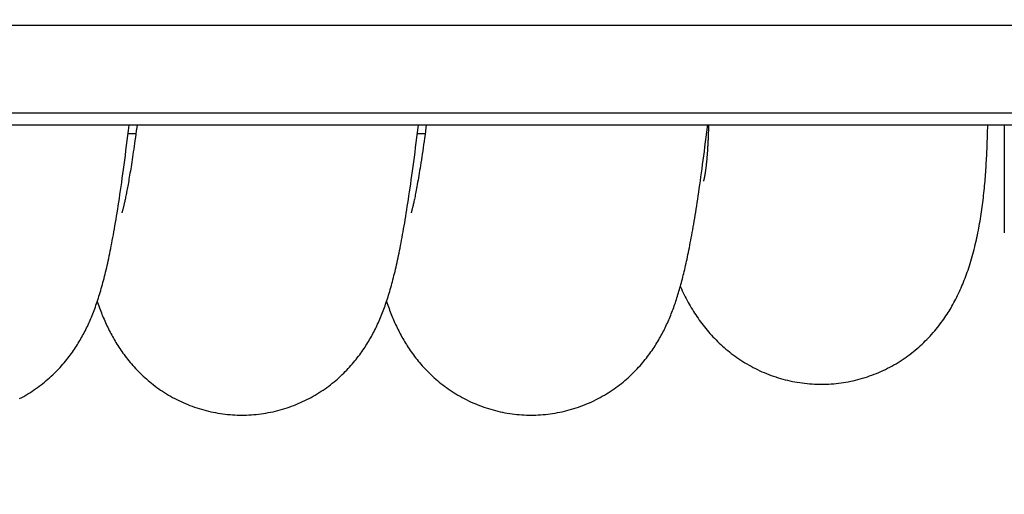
# Model space of a CAD drawing. Extents: x 0 to 594, y 0 to 420.
# Tile 7 of 21: x 306 to 364, y 43 to 71. Entities that reach past the tile are written whole.
import ezdxf

# ---------------------------------------------------------------- set-up
doc = ezdxf.new("R2010")
doc.units = 0
doc.header["$LTSCALE"] = 32.67
doc.layers.get('0').update_dxf_attribs({"linetype": 'CONTINUOUS'})
for name, color, linetype in [('110528_DXF_CONTINUOUS_LINE', 7, 'CONTINUOUS'), ('110653_DXF_CONTINUOUS_LINE', 7, 'CONTINUOUS'), ('110803_DXF_CONTINUOUS_LINE', 7, 'CONTINUOUS'), ('ASEM_125_150-15_DXF_DIMENS', 7, 'CONTINUOUS'), ('HOSE_125_150DXF_CONTINUOUS', 7, 'CONTINUOUS')]:
    doc.layers.add(name, color=color, linetype=linetype)
doc.styles.get("Standard").update_dxf_attribs({"font": 'txt', "width": 0.7})
doc.dimstyles.new('DIMSTYLE_2', dxfattribs={"dimtxt": 3.5, "dimasz": 3, "dimexe": 1.5, "dimexo": 1, "dimgap": 0.875, "dimtad": 1, "dimdec": 3, "dimlfac": 10, "dimtxsty": 'STANDARD', "dimblk": '_ARROW_FILLED', "dimblk1": '_ARROW_FILLED', "dimblk2": '_ARROW_FILLED', "dimcen": 0.09, "dimazin": 3, "dimtp": 1.2, "dimtm": 1.2, "dimtfac": 1, "dimtdec": 3, "dimtofl": 0, "dimtmove": 0, "dimatfit": 3, "dimtolj": 1})
doc.dimstyles.new('DIMSTYLE_4', dxfattribs={"dimtxt": 3.5, "dimasz": 3, "dimexe": 1.5, "dimexo": 1, "dimgap": 0.875, "dimtad": 1, "dimdec": 0, "dimlfac": 10, "dimtxsty": 'STANDARD', "dimblk": '_ARROW_FILLED', "dimblk1": '_ARROW_FILLED', "dimblk2": '_ARROW_FILLED', "dimcen": 0.09, "dimazin": 3, "dimtp": 1.2, "dimtm": 1.2, "dimtfac": 1, "dimtdec": 0, "dimtofl": 0, "dimtmove": 0, "dimatfit": 3, "dimtolj": 1})

# ---------------------------------------------------------------- blocks, each defined once
blk = doc.blocks.new('_ARROW_FILLED')
at = {"color": 0, "linetype": 'BYBLOCK'}
blk.add_solid([(0, 0), (-1, 0.167), (-1, -0.167)], dxfattribs=at)
blk = doc.blocks.new('*D3')
at = {"layer": 'ASEM_125_150-15_DXF_DIMENS', "color": 2, "linetype": 'CONTINUOUS'}
for p, q in [((234.612, 57.738), (234.612, 34.588)), ((372.012, 57.738), (372.012, 34.588)), ((234.612, 36.088), (303.312, 36.088)), ((372.012, 36.088), (303.312, 36.088))]:
    blk.add_line(p, q, dxfattribs=at)
at = {"layer": 'ASEM_125_150-15_DXF_DIMENS', "color": 2, "linetype": 'CONTINUOUS', "xscale": 3, "yscale": 3, "zscale": 3, "rotation": 180}
blk.add_blockref('_ARROW_FILLED', (234.612, 36.088), dxfattribs=at)
at = {"layer": 'ASEM_125_150-15_DXF_DIMENS', "color": 2, "linetype": 'CONTINUOUS', "xscale": 3, "yscale": 3, "zscale": 3}
blk.add_blockref('_ARROW_FILLED', (372.012, 36.088), dxfattribs=at)
at = {"layer": 'ASEM_125_150-15_DXF_DIMENS', "color": 2, "linetype": 'CONTINUOUS', "insert": (303.312, 40.463), "char_height": 3.5, "width": 15, "attachment_point": 2}
blk.add_mtext('1374', dxfattribs=at)
blk = doc.blocks.new('*D4')
at = {"layer": 'ASEM_125_150-15_DXF_DIMENS', "color": 2, "linetype": 'CONTINUOUS'}
for p, q in [((232.712, 59.011), (232.712, 24.588)), ((373.912, 59.011), (373.912, 24.588)), ((232.712, 26.088), (303.312, 26.088)), ((373.912, 26.088), (303.312, 26.088))]:
    blk.add_line(p, q, dxfattribs=at)
at = {"layer": 'ASEM_125_150-15_DXF_DIMENS', "color": 2, "linetype": 'CONTINUOUS', "xscale": 3, "yscale": 3, "zscale": 3, "rotation": 180}
blk.add_blockref('_ARROW_FILLED', (232.712, 26.088), dxfattribs=at)
at = {"layer": 'ASEM_125_150-15_DXF_DIMENS', "color": 2, "linetype": 'CONTINUOUS', "xscale": 3, "yscale": 3, "zscale": 3}
blk.add_blockref('_ARROW_FILLED', (373.912, 26.088), dxfattribs=at)
at = {"layer": 'ASEM_125_150-15_DXF_DIMENS', "color": 2, "linetype": 'CONTINUOUS', "insert": (303.312, 30.463), "char_height": 3.5, "width": 14.25, "attachment_point": 2}
blk.add_mtext('1412', dxfattribs=at)
blk = doc.blocks.new('*D7')
at = {"layer": 'ASEM_125_150-15_DXF_DIMENS', "color": 2, "linetype": 'CONTINUOUS'}
for p, q in [((230.362, 78.363), (230.362, 14.588)), ((382.497, 77.773), (382.497, 14.588)), ((230.362, 16.088), (306.43, 16.088)), ((382.497, 16.088), (306.43, 16.088))]:
    blk.add_line(p, q, dxfattribs=at)
at = {"layer": 'ASEM_125_150-15_DXF_DIMENS', "color": 2, "linetype": 'CONTINUOUS', "xscale": 3, "yscale": 3, "zscale": 3, "rotation": 180}
blk.add_blockref('_ARROW_FILLED', (230.362, 16.088), dxfattribs=at)
at = {"layer": 'ASEM_125_150-15_DXF_DIMENS', "color": 2, "linetype": 'CONTINUOUS', "xscale": 3, "yscale": 3, "zscale": 3}
blk.add_blockref('_ARROW_FILLED', (382.497, 16.088), dxfattribs=at)
at = {"layer": 'ASEM_125_150-15_DXF_DIMENS', "color": 2, "linetype": 'CONTINUOUS', "insert": (306.43, 20.463), "char_height": 3.5, "width": 13.875, "attachment_point": 2}
blk.add_mtext('1521', dxfattribs=at)

msp = doc.modelspace()

# ---------------------------------------------------------------- linework, layer by layer
at = {"layer": '110528_DXF_CONTINUOUS_LINE', "color": 7, "linetype": 'CONTINUOUS'}
msp.add_line((364.20991, 65.24741), (364.20991, 58.87171), dxfattribs=at)
at = {"layer": '110653_DXF_CONTINUOUS_LINE', "color": 3, "linetype": 'CONTINUOUS'}
for p, q in [((312.87586, 64.73774), (312.41496, 64.73774)), ((329.9732, 64.73774), (329.51233, 64.73774))]:
    msp.add_line(p, q, dxfattribs=at)
at = {"layer": '110653_DXF_CONTINUOUS_LINE', "color": 9, "linetype": 'CONTINUOUS'}
for p, q in [((312.87586, 64.73774), (312.41496, 64.73774)), ((329.9732, 64.73774), (329.51233, 64.73774))]:
    msp.add_line(p, q, dxfattribs=at)
at = {"layer": '110803_DXF_CONTINUOUS_LINE', "color": 9, "linetype": 'CONTINUOUS'}
for p, q in [((369.41216, 71.13774), (237.21216, 71.13774)), ((369.41216, 65.94741), (237.21216, 65.94741))]:
    msp.add_line(p, q, dxfattribs=at)
at = {"layer": '110803_DXF_CONTINUOUS_LINE', "color": 7, "linetype": 'CONTINUOUS'}
msp.add_line((369.41216, 65.24741), (237.21216, 65.24741), dxfattribs=at)
at = {"layer": 'HOSE_125_150DXF_CONTINUOUS', "color": 9, "linetype": 'CONTINUOUS'}
for p, q in [((312.87586, 64.73774), (312.41496, 64.73774)), ((329.9732, 64.73774), (329.51233, 64.73774))]:
    msp.add_line(p, q, dxfattribs=at)
at = {"layer": 'HOSE_125_150DXF_CONTINUOUS', "color": 7, "linetype": 'CONTINUOUS'}
for p, q in [((346.66807, 63.8612), (346.66165, 63.76045)), ((346.43002, 61.94059), (346.42748, 61.93106)), ((312.04826, 60.05899), (312.04492, 60.04824))]:
    msp.add_line(p, q, dxfattribs=at)
for points in [[(306.00185, 49.06399), (306.12492, 49.12979), (306.24656, 49.19738), (306.36673, 49.26672), (306.48533, 49.3377), (306.60232, 49.4103), (306.71771, 49.48446), (306.83138, 49.56008), (306.94334, 49.63712), (307.05356, 49.71554), (307.16193, 49.79519), (307.26846, 49.87605), (307.37314, 49.95805), (307.47585, 50.04105), (307.57657, 50.12497), (307.67534, 50.20978), (307.77211, 50.29539), (307.86687, 50.3817), (307.95967, 50.46871), (308.05059, 50.55643), (308.13966, 50.64483), (308.22688, 50.73385), (308.31225, 50.82343), (308.39585, 50.9136), (308.47764, 51.00425), (308.55745, 51.09512), (308.6353, 51.18617), (308.71124, 51.27736), (308.7851, 51.3684), (308.8569, 51.45923), (308.92671, 51.54982), (308.99443, 51.63995), (309.06002, 51.72944), (309.12363, 51.81839), (309.18548, 51.907), (309.24557, 51.99519), (309.30399, 52.08297), (309.36104, 52.17074), (309.41676, 52.25852), (309.47117, 52.34625), (309.52452, 52.43429), (309.57688, 52.52272), (309.62821, 52.61147), (309.67861, 52.70066), (309.72817, 52.79041), (309.77684, 52.88064), (309.82456, 52.97118), (309.87135, 53.06207), (309.91724, 53.15329), (309.96218, 53.24472), (310.00616, 53.33631), (310.04924, 53.42812), (310.09147, 53.52019), (310.13281, 53.61244), (310.17335, 53.70499), (310.21327, 53.79822), (310.25259, 53.89218), (310.29134, 53.9869), (310.32966, 54.08277), (310.36761, 54.1799), (310.40517, 54.27828), (310.44242, 54.37816), (310.47946, 54.47978), (310.51621, 54.58303), (310.5526, 54.68768), (310.58864, 54.79377), (310.62436, 54.9014), (310.65967, 55.01032), (310.69458, 55.12055), (310.72913, 55.23221), (310.7633, 55.3452), (310.79711, 55.45956), (310.83058, 55.57539), (310.8637, 55.69261), (310.89649, 55.81128), (310.92898, 55.93147), (310.96115, 56.05313), (310.99303, 56.17629), (311.02463, 56.30103), (311.05596, 56.42733), (311.087, 56.55513), (311.11781, 56.68459), (311.14845, 56.81597), (311.17893, 56.94928), (311.20927, 57.08462), (311.23954, 57.22233), (311.26977, 57.36248), (311.29995, 57.50515), (311.33017, 57.65065), (311.36042, 57.79908), (311.39071, 57.95049), (311.42111, 58.10522), (311.45162, 58.26336), (311.48224, 58.42498), (311.513, 58.59028), (311.54391, 58.75935), (311.57498, 58.93229), (311.60624, 59.10934), (311.6377, 59.29062), (311.66937, 59.4762), (311.70128, 59.66636), (311.73343, 59.86121), (311.76582, 60.06083), (311.79851, 60.26553), (311.83147, 60.4754), (311.86473, 60.69055), (311.89831, 60.9113), (311.93222, 61.13775), (311.96646, 61.37003), (312.00108, 61.6085), (312.03609, 61.85338), (312.07147, 62.1047), (312.10723, 62.36255), (312.14344, 62.62753), (312.18002, 62.89929), (312.2168, 63.17642), (312.25378, 63.45918), (312.29096, 63.74742), (312.32806, 64.03899), (312.36506, 64.33373), (312.40198, 64.63172), (312.43861, 64.93106), (312.47682, 65.24741)], [(312.94435, 65.24741), (312.92523, 65.10337), (312.8988, 64.90654), (312.87274, 64.71478), (312.84705, 64.52801), (312.82174, 64.34625), (312.79682, 64.16946), (312.77228, 63.99756), (312.74812, 63.83042), (312.72435, 63.66801), (312.70095, 63.51024), (312.67793, 63.35697), (312.65529, 63.20814), (312.63302, 63.06369), (312.61112, 62.92349), (312.58959, 62.78747), (312.56844, 62.65558), (312.54766, 62.52774), (312.52726, 62.40388), (312.50723, 62.28396), (312.48759, 62.16792), (312.46833, 62.05569), (312.44946, 61.94723), (312.43098, 61.84251), (312.4129, 61.74145), (312.39521, 61.64402), (312.37794, 61.55015), (312.36107, 61.45982), (312.34462, 61.37295), (312.32857, 61.28943), (312.31293, 61.20921), (312.29771, 61.13223), (312.28288, 61.05835), (312.26846, 60.9875), (312.25444, 60.91965), (312.24081, 60.85467), (312.22759, 60.79254), (312.21477, 60.7332), (312.20235, 60.67657), (312.19034, 60.62261), (312.17874, 60.57128), (312.16755, 60.52254), (312.15677, 60.47634), (312.14643, 60.43265), (312.13651, 60.39143), (312.12704, 60.35266), (312.11801, 60.3163), (312.10943, 60.28232), (312.10132, 60.25069), (312.09368, 60.22138), (312.08653, 60.19438), (312.07987, 60.16966)], [(319.14291, 48.08775), (319.27165, 48.08873), (319.41549, 48.09213), (319.55924, 48.09797), (319.70287, 48.10624), (319.84633, 48.11694), (319.98956, 48.13007), (320.13253, 48.14562), (320.27518, 48.16359), (320.41747, 48.18396), (320.55935, 48.20672), (320.70079, 48.23188), (320.84171, 48.25941), (320.98208, 48.28929), (321.12187, 48.32153), (321.261, 48.35609), (321.39943, 48.39297), (321.53712, 48.43214), (321.67399, 48.47357), (321.81001, 48.51725), (321.94513, 48.56315), (322.07929, 48.61123), (322.21244, 48.66148), (322.34455, 48.71386), (322.47555, 48.76833), (322.6054, 48.82487), (322.73407, 48.88344), (322.86145, 48.94398), (322.98754, 49.00646), (323.1123, 49.07084), (323.2356, 49.13705), (323.35744, 49.20503), (323.47778, 49.27476), (323.59652, 49.34614), (323.71365, 49.41913), (323.82914, 49.49367), (323.94289, 49.56968), (324.05491, 49.64709), (324.16517, 49.72587), (324.27356, 49.80589), (324.3801, 49.8871), (324.48477, 49.96945), (324.58745, 50.05278), (324.68815, 50.13705), (324.78687, 50.22219), (324.88352, 50.30806), (324.97807, 50.39456), (325.07059, 50.48168), (325.1611, 50.56937), (325.24959, 50.65756), (325.33612, 50.74623), (325.42082, 50.83544), (325.50371, 50.92516), (325.58481, 51.01535), (325.66421, 51.10606), (325.74202, 51.19735), (325.81816, 51.28909), (325.8925, 51.38103), (325.96509, 51.4732), (326.03592, 51.5655), (326.10473, 51.65749), (326.17147, 51.74901), (326.23627, 51.84014), (326.29916, 51.93078), (326.36008, 52.02078), (326.41919, 52.11023), (326.47673, 52.19942), (326.53274, 52.28833), (326.58727, 52.37694), (326.64056, 52.4656), (326.69264, 52.55429), (326.74354, 52.64301), (326.79349, 52.73213), (326.84255, 52.82169), (326.8907, 52.91167), (326.93811, 53.00236), (326.98485, 53.09387), (327.03088, 53.18613), (327.07622, 53.27917), (327.12091, 53.37309), (327.16495, 53.46785), (327.20827, 53.5633), (327.25089, 53.65947), (327.29283, 53.75639), (327.33406, 53.85396), (327.37459, 53.9522), (327.41446, 54.05115), (327.45366, 54.15078), (327.49221, 54.2511), (327.53014, 54.35218), (327.56747, 54.454), (327.60422, 54.5566), (327.64041, 54.66003), (327.67606, 54.76433), (327.7112, 54.86952), (327.74586, 54.97567), (327.78006, 55.08282), (327.81383, 55.19105), (327.84719, 55.3004), (327.88015, 55.41088), (327.91274, 55.52254), (327.94497, 55.63543), (327.97687, 55.74962), (328.00846, 55.86513), (328.03975, 55.98203), (328.0708, 56.10048), (328.10162, 56.22052), (328.13223, 56.34223), (328.16268, 56.46578), (328.19298, 56.59123), (328.22315, 56.71865), (328.25322, 56.84821), (328.28322, 56.97999), (328.31314, 57.11404), (328.34303, 57.2505), (328.37289, 57.38948), (328.40274, 57.531), (328.43257, 57.67517), (328.46241, 57.82203), (328.49226, 57.97166), (328.52216, 58.12426), (328.55212, 58.27989), (328.58214, 58.43863), (328.61225, 58.60067), (328.64247, 58.76609), (328.67279, 58.93496), (328.70325, 59.10746), (328.73385, 59.28366), (328.76459, 59.46365), (328.79551, 59.64768), (328.8266, 59.83571), (328.85787, 60.02795), (328.88942, 60.22504), (328.92125, 60.42701), (328.95337, 60.63404), (328.9859, 60.84702), (329.01886, 61.06609), (329.05224, 61.29138), (329.08615, 61.52381), (329.12068, 61.76399), (329.15575, 62.01165), (329.19129, 62.26644), (329.22738, 62.52907), (329.26394, 62.79912), (329.30068, 63.07446), (329.33759, 63.35514), (329.37467, 63.64119), (329.41164, 63.9303), (329.44844, 64.22198), (329.48514, 64.5166), (329.52158, 64.81298), (329.55772, 65.1105), (329.57415, 65.24741)], [(330.04171, 65.24741), (330.02201, 65.09891), (329.99378, 64.88891), (329.96576, 64.6831), (329.93794, 64.48146), (329.91033, 64.28401), (329.88296, 64.09089), (329.85583, 63.90206), (329.82894, 63.71755), (329.80233, 63.53754), (329.77601, 63.36202), (329.74997, 63.19097), (329.72426, 63.02458), (329.69889, 62.86283), (329.67384, 62.70567), (329.64918, 62.55329), (329.62489, 62.40561), (329.60099, 62.26262), (329.57753, 62.12456), (329.5545, 61.99122), (329.53192, 61.86269), (329.50993, 61.73965), (329.48855, 61.62201), (329.46777, 61.50964), (329.44771, 61.40301), (329.42843, 61.30229), (329.40987, 61.207), (329.39198, 61.11667), (329.37476, 61.03123), (329.3582, 60.9505), (329.3422, 60.8738), (329.32674, 60.80093), (329.31184, 60.73194), (329.29748, 60.66657), (329.28363, 60.60468), (329.27034, 60.54628), (329.25762, 60.49139), (329.24548, 60.43995), (329.23394, 60.3919), (329.223, 60.34721), (329.21269, 60.30583), (329.20301, 60.26769), (329.19398, 60.23277), (329.18561, 60.201), (329.17791, 60.17233), (329.17091, 60.14674), (329.16462, 60.12418), (329.15905, 60.10456), (329.1542, 60.08781), (329.15009, 60.07389), (329.14673, 60.0627), (329.14409, 60.0541), (329.14264, 60.04943)], [(336.24022, 48.08774), (336.36866, 48.08871), (336.5122, 48.0921), (336.65564, 48.09791), (336.79896, 48.10615), (336.9421, 48.1168), (337.08501, 48.12987), (337.22765, 48.14535), (337.36998, 48.16324), (337.51194, 48.18352), (337.65349, 48.20618), (337.79459, 48.23122), (337.93518, 48.25861), (338.07522, 48.28836), (338.21469, 48.32045), (338.35349, 48.35485), (338.49161, 48.39155), (338.629, 48.43054), (338.76559, 48.47179), (338.90134, 48.51527), (339.03623, 48.56098), (339.17016, 48.60886), (339.3031, 48.6589), (339.43502, 48.71108), (339.56583, 48.76534), (339.69551, 48.82166), (339.82401, 48.88001), (339.95123, 48.94032), (340.07717, 49.00257), (340.20178, 49.06672), (340.32494, 49.13268), (340.44666, 49.20043), (340.56689, 49.26992), (340.68554, 49.34106), (340.80258, 49.41381), (340.918, 49.48812), (341.03169, 49.56388), (341.14365, 49.64106), (341.25386, 49.7196), (341.36221, 49.79938), (341.46871, 49.88034), (341.57334, 49.96245), (341.676, 50.04554), (341.77667, 50.12956), (341.87537, 50.21445), (341.97208, 50.30014), (342.06679, 50.38655), (342.15953, 50.47365), (342.25036, 50.56142), (342.33932, 50.64986), (342.42641, 50.73889), (342.51161, 50.82843), (342.59497, 50.91847), (342.67649, 51.00895), (342.75605, 51.09966), (342.83368, 51.19057), (342.90941, 51.28162), (342.98316, 51.37263), (343.05493, 51.46353), (343.1248, 51.55431), (343.19276, 51.64487), (343.2588, 51.73509), (343.32301, 51.82503), (343.38556, 51.91482), (343.44649, 52.00443), (343.50584, 52.09385), (343.56376, 52.18325), (343.62032, 52.27264), (343.67551, 52.36199), (343.72947, 52.45142), (343.78224, 52.54097), (343.83384, 52.6306), (343.88429, 52.72032), (343.93363, 52.81015), (343.98189, 52.90007), (344.02911, 52.99011), (344.0753, 53.08027), (344.12051, 53.17056), (344.16477, 53.261), (344.20811, 53.35161), (344.25055, 53.4424), (344.29212, 53.53338), (344.33286, 53.62456), (344.37278, 53.71597), (344.4119, 53.80757), (344.45024, 53.89938), (344.48783, 53.99142), (344.5247, 54.0837), (344.56085, 54.17622), (344.59634, 54.26903), (344.63117, 54.36214), (344.66538, 54.45556), (344.69898, 54.54933), (344.73202, 54.64349), (344.7645, 54.73804), (344.79645, 54.83304), (344.82794, 54.92859), (344.85896, 55.02472), (344.88956, 55.12147), (344.91977, 55.21898), (344.94962, 55.31728), (344.97914, 55.41642), (345.00837, 55.51658), (345.03734, 55.61781), (345.06606, 55.72013), (345.09458, 55.82375), (345.12292, 55.9287), (345.15109, 56.03503), (345.17913, 56.14289), (345.20706, 56.25236), (345.23489, 56.36348), (345.26264, 56.47637), (345.29032, 56.59109), (345.31795, 56.70769), (345.34554, 56.82629), (345.37312, 56.94697), (345.40068, 57.06976), (345.42824, 57.19475), (345.4558, 57.32197), (345.48337, 57.45149), (345.51098, 57.58346), (345.53864, 57.71791), (345.56634, 57.85492), (345.59412, 57.99463), (345.62198, 58.13709), (345.64992, 58.28237), (345.67797, 58.43061), (345.70613, 58.58188), (345.7344, 58.73623), (345.76279, 58.89377), (345.79132, 59.05456), (345.81998, 59.21868), (345.84878, 59.38626), (345.87774, 59.55731), (345.90685, 59.73197), (345.93618, 59.91056), (345.96571, 60.09316), (345.99546, 60.27984), (346.02547, 60.47096), (346.05574, 60.66662), (346.08629, 60.86688), (346.11714, 61.07213), (346.14831, 61.28249), (346.1798, 61.49801), (346.21162, 61.71895), (346.24379, 61.94542), (346.27629, 62.17751), (346.30916, 62.41536), (346.34237, 62.65907), (346.37595, 62.90874), (346.4099, 63.16456), (346.44424, 63.42676), (346.47896, 63.69529), (346.514, 63.96989), (346.54943, 64.25103), (346.58518, 64.5384), (346.62106, 64.8304), (346.65707, 65.12709), (346.6715, 65.24741)], [(346.72598, 65.24741), (346.72295, 65.13727), (346.72046, 65.05238), (346.7179, 64.96937), (346.71528, 64.8882), (346.71259, 64.80911), (346.70983, 64.73207), (346.70701, 64.65703), (346.70416, 64.58411), (346.70127, 64.51333), (346.69836, 64.44458), (346.69541, 64.37782), (346.69241, 64.313), (346.68938, 64.25009)], [(353.41194, 49.91291), (353.54219, 49.91422), (353.68788, 49.91802), (353.83345, 49.92428), (353.97887, 49.93301), (354.12408, 49.94419), (354.26906, 49.95783), (354.41375, 49.97391), (354.55813, 49.99243), (354.70215, 50.01339), (354.84578, 50.03677), (354.98897, 50.06257), (355.13167, 50.09078), (355.27386, 50.12139), (355.41549, 50.15438), (355.55648, 50.18973), (355.6968, 50.22744), (355.83641, 50.26749), (355.97522, 50.30984), (356.11319, 50.35448), (356.2503, 50.40139), (356.38646, 50.45053), (356.52165, 50.50189), (356.65581, 50.55543), (356.78889, 50.61111), (356.92084, 50.66892), (357.05164, 50.72882), (357.1812, 50.79076), (357.30951, 50.8547), (357.43653, 50.92064), (357.56218, 50.98849), (357.68644, 51.05823), (357.8093, 51.12982), (357.93066, 51.2032), (358.05054, 51.27834), (358.16889, 51.3552), (358.28562, 51.43367), (358.40077, 51.51378), (358.51429, 51.59543), (358.62585, 51.67836), (358.73545, 51.76252), (358.84311, 51.84786), (358.9486, 51.93414), (359.05164, 52.02104), (359.15255, 52.10876), (359.25193, 52.19776), (359.34972, 52.28796), (359.44598, 52.37939), (359.54145, 52.47277), (359.63653, 52.56852), (359.73076, 52.66625), (359.82362, 52.76544), (359.91531, 52.86631), (360.0056, 52.96861), (360.09348, 53.07113), (360.17894, 53.17375), (360.26206, 53.27647), (360.34206, 53.37814), (360.4187, 53.47826), (360.49239, 53.57715), (360.56332, 53.67488), (360.63131, 53.771), (360.69669, 53.8658), (360.76038, 53.96046), (360.82243, 54.05499), (360.88286, 54.14932), (360.94241, 54.24459), (361.00116, 54.34091), (361.05904, 54.43818), (361.11656, 54.53727), (361.1739, 54.63861), (361.23084, 54.74184), (361.28715, 54.84665), (361.34291, 54.95321), (361.39803, 55.06141), (361.45215, 55.17057), (361.50526, 55.28063), (361.55739, 55.39169), (361.60833, 55.50322), (361.65798, 55.61496), (361.7065, 55.7272), (361.75408, 55.84031), (361.80066, 55.95415), (361.84633, 56.06891), (361.89146, 56.18551), (361.93614, 56.30429), (361.98025, 56.425), (362.02378, 56.5477), (362.06678, 56.67258), (362.10919, 56.79957), (362.1509, 56.92833), (362.19181, 57.05856), (362.23207, 57.19072), (362.2719, 57.32558), (362.31151, 57.46407), (362.3506, 57.60536), (362.38864, 57.7476), (362.42562, 57.89077), (362.4616, 58.03495), (362.49618, 58.17839), (362.5293, 58.32043), (362.56118, 58.46173), (362.59191, 58.60248), (362.6215, 58.74273), (362.64999, 58.88233), (362.67739, 59.02117), (362.70365, 59.15892), (362.72889, 59.29585), (362.7533, 59.43274), (362.77691, 59.56979), (362.79968, 59.70675), (362.82168, 59.84382), (362.84291, 59.98087), (362.86339, 60.118), (362.88321, 60.2557), (362.90239, 60.39421), (362.92092, 60.53324), (362.93876, 60.67251), (362.95592, 60.81205), (362.97243, 60.95185), (362.98825, 61.09154), (363.00341, 61.23117), (363.01793, 61.37068), (363.03175, 61.50948), (363.04484, 61.64722), (363.0573, 61.78427), (363.06923, 61.9211), (363.08066, 62.05784), (363.09154, 62.19427), (363.10184, 62.33035), (363.11164, 62.4659), (363.12099, 62.60115), (363.1299, 62.73664), (363.13834, 62.8723), (363.14638, 63.00826), (363.15413, 63.14531), (363.16157, 63.28361), (363.16865, 63.42299), (363.17536, 63.56371), (363.18177, 63.70568), (363.18789, 63.84907), (363.19372, 63.99456), (363.19926, 64.14219), (363.20453, 64.292), (363.20955, 64.44463), (363.21431, 64.60022), (363.2188, 64.75869), (363.22305, 64.92041), (363.22705, 65.08557), (363.23065, 65.24741)], [(346.68938, 64.25009), (346.68332, 64.12988), (346.68029, 64.07252), (346.67726, 64.01697), (346.67422, 63.96359), (346.67118, 63.91203), (346.66807, 63.8612)], [(346.64532, 63.52724), (346.63828, 63.43621), (346.63472, 63.39181), (346.63113, 63.34804), (346.62747, 63.3048), (346.62377, 63.2624), (346.62001, 63.22058), (346.6161, 63.17838), (346.61198, 63.13508), (346.60772, 63.09136), (346.60342, 63.04836), (346.59914, 63.00658), (346.59482, 62.96558), (346.59043, 62.92508), (346.58596, 62.88494), (346.58143, 62.8453), (346.57686, 62.80631), (346.57225, 62.76804), (346.56759, 62.73042), (346.56289, 62.69339), (346.55814, 62.65694), (346.55335, 62.62106), (346.54851, 62.58573), (346.5436, 62.55086), (346.53865, 62.51652), (346.53368, 62.48291), (346.52873, 62.45027), (346.52377, 62.41838), (346.51875, 62.38682), (346.51357, 62.35514), (346.50833, 62.3238), (346.50318, 62.2937), (346.49825, 62.26549), (346.49343, 62.23858), (346.48854, 62.21195), (346.48349, 62.18509), (346.47838, 62.15855), (346.47336, 62.13306), (346.46846, 62.10876), (346.46367, 62.0856), (346.45908, 62.06393), (346.4547, 62.04376), (346.45056, 62.02513), (346.44675, 62.00843), (346.44336, 61.99399), (346.44034, 61.98142), (346.43751, 61.96993), (346.43478, 61.95903), (346.43223, 61.94907), (346.43002, 61.94059)], [(346.66165, 63.76045), (346.65524, 63.66455), (346.65203, 63.61878), (346.64874, 63.57319), (346.64532, 63.52724)], [(312.07987, 60.16966), (312.06808, 60.12697), (312.06298, 60.10898), (312.05843, 60.09318), (312.05445, 60.0796), (312.05106, 60.06822), (312.04826, 60.05899)], [(345.05701, 55.6879), (345.0657, 55.6683), (345.11899, 55.55108), (345.1732, 55.43493), (345.22836, 55.3198), (345.28443, 55.20576), (345.34145, 55.0928), (345.39944, 54.98086), (345.45839, 54.86997), (345.51834, 54.76012), (345.5793, 54.65127), (345.64128, 54.54342), (345.7043, 54.43657), (345.76839, 54.33068), (345.83356, 54.22575), (345.89978, 54.12186), (345.96711, 54.01889), (346.03575, 53.9166), (346.1057, 53.81502), (346.177, 53.71412), (346.24993, 53.61356), (346.32458, 53.5133), (346.40092, 53.41342), (346.4791, 53.31381), (346.55927, 53.21438), (346.64134, 53.11529), (346.72517, 53.01682), (346.81077, 52.91897), (346.89817, 52.8218), (346.98714, 52.7256), (347.07764, 52.63045), (347.16973, 52.53631), (347.26331, 52.44333), (347.35828, 52.35163), (347.45475, 52.26112), (347.55291, 52.17165), (347.65277, 52.08326), (347.75434, 51.99599), (347.85782, 51.9097), (347.96333, 51.82438), (348.07077, 51.74013), (348.18009, 51.65708), (348.29133, 51.57523), (348.40446, 51.49466), (348.51933, 51.41554), (348.63591, 51.3379), (348.75421, 51.26179), (348.8741, 51.18733), (348.99556, 51.11457), (349.11858, 51.04353), (349.24306, 50.97431), (349.36899, 50.90694), (349.49633, 50.84145), (349.625, 50.77793), (349.75494, 50.7164), (349.88616, 50.6569), (350.01853, 50.59949), (350.15202, 50.54421), (350.28661, 50.49108), (350.42223, 50.44013), (350.55883, 50.39139), (350.69641, 50.34489), (350.83487, 50.30066), (350.9742, 50.25871), (351.11435, 50.21908), (351.25526, 50.18178), (351.39689, 50.14683), (351.53919, 50.11426), (351.68212, 50.08408), (351.82561, 50.05631), (351.96964, 50.03096), (352.11415, 50.00804), (352.2591, 49.98758), (352.40445, 49.96956), (352.55013, 49.95402), (352.69611, 49.94095), (352.84235, 49.93036), (352.98879, 49.92227), (353.13537, 49.91667), (353.28208, 49.91357), (353.41194, 49.91291)], [(310.59418, 54.81047), (310.61587, 54.74582), (310.65067, 54.64443), (310.686, 54.54377), (310.7219, 54.44379), (310.75839, 54.34447), (310.7955, 54.24576), (310.83328, 54.14754), (310.87178, 54.04977), (310.91101, 53.95243), (310.95101, 53.85547), (310.99184, 53.7588), (311.03351, 53.66245), (311.07598, 53.56655), (311.11929, 53.47105), (311.16345, 53.37595), (311.20837, 53.2815), (311.25409, 53.18764), (311.30061, 53.09437), (311.3478, 53.00197), (311.39562, 52.91052), (311.44414, 52.81988), (311.49338, 52.73001), (311.54324, 52.64109), (311.59385, 52.55291), (311.64554, 52.4649), (311.69833, 52.37707), (311.75225, 52.28941), (311.80763, 52.20147), (311.86455, 52.11318), (311.92299, 52.02464), (311.98317, 51.93563), (312.04516, 51.84614), (312.10898, 51.75624), (312.17473, 51.66588), (312.24251, 51.57502), (312.31233, 51.48378), (312.38413, 51.39234), (312.45796, 51.30072), (312.53386, 51.20898), (312.61171, 51.11734), (312.69155, 51.02583), (312.77343, 50.93451), (312.85719, 50.84361), (312.94284, 50.75318), (313.03043, 50.66326), (313.11986, 50.57399), (313.21112, 50.48546), (313.30425, 50.39767), (313.39925, 50.31068), (313.49612, 50.22454), (313.59489, 50.1393), (313.69555, 50.055), (313.79811, 49.9717), (313.90259, 49.88943), (314.00897, 49.80827), (314.11728, 49.72824), (314.22751, 49.64941), (314.33957, 49.5719), (314.45346, 49.49573), (314.56918, 49.42097), (314.68653, 49.34779), (314.80548, 49.27623), (314.92605, 49.20633), (315.04808, 49.13819), (315.17154, 49.07186), (315.29644, 49.00737), (315.42266, 48.94479), (315.55019, 48.88415), (315.679, 48.82549), (315.809, 48.76886), (315.94015, 48.7143), (316.07243, 48.66184), (316.20574, 48.61152), (316.34005, 48.56337), (316.47532, 48.51741), (316.61147, 48.47369), (316.74845, 48.43222), (316.88624, 48.39302), (317.02476, 48.35612), (317.16397, 48.32153), (317.30384, 48.28928), (317.44431, 48.25937), (317.58531, 48.23183), (317.72683, 48.20667), (317.86881, 48.18389), (318.01118, 48.16352), (318.15394, 48.14555), (318.297, 48.13), (318.44033, 48.11688), (318.58389, 48.10618), (318.72763, 48.09792), (318.87149, 48.0921), (319.01544, 48.08871), (319.14291, 48.08775)], [(327.69147, 54.81047), (327.69374, 54.80362), (327.73048, 54.69525), (327.76707, 54.58984), (327.80366, 54.4869), (327.84029, 54.38621), (327.87686, 54.28795), (327.91349, 54.19176), (327.95054, 54.09665), (327.98801, 54.00256), (328.02595, 53.90946), (328.06473, 53.81638), (328.10453, 53.72301), (328.14525, 53.62965), (328.18693, 53.53626), (328.22967, 53.44271), (328.27344, 53.34911), (328.3181, 53.25583), (328.36369, 53.16283), (328.41022, 53.07011), (328.4575, 52.97811), (328.50548, 52.88692), (328.55423, 52.79639), (328.60375, 52.70657), (328.65395, 52.6176), (328.70494, 52.5293), (328.75694, 52.44132), (328.80995, 52.35367), (328.86401, 52.26633), (328.91944, 52.17884), (328.97624, 52.09124), (329.03448, 52.00354), (329.0945, 51.91526), (329.15645, 51.82631), (329.22029, 51.73685), (329.28613, 51.64684), (329.3541, 51.55622), (329.42418, 51.46513), (329.49624, 51.37383), (329.57033, 51.28236), (329.64649, 51.19078), (329.72455, 51.09937), (329.80455, 51.00818), (329.88651, 50.91724), (329.97025, 50.82682), (330.05572, 50.73704), (330.14302, 50.64785), (330.23214, 50.55932), (330.32306, 50.47152), (330.41584, 50.38445), (330.51057, 50.29807), (330.60733, 50.2124), (330.70609, 50.12753), (330.8068, 50.04353), (330.90953, 49.96045), (331.01424, 49.87835), (331.1208, 49.7974), (331.2292, 49.71765), (331.33947, 49.63913), (331.45147, 49.56199), (331.56518, 49.48628), (331.68062, 49.41202), (331.79767, 49.33933), (331.91632, 49.26825), (332.03655, 49.19883), (332.15825, 49.13115), (332.2814, 49.06525), (332.40598, 49.00118), (332.53188, 48.939), (332.65908, 48.87876), (332.78756, 48.82047), (332.91721, 48.76422), (333.048, 48.71002), (333.17989, 48.6579), (333.3128, 48.60792), (333.44669, 48.5601), (333.58152, 48.51447), (333.71722, 48.47104), (333.85376, 48.42985), (333.99111, 48.39092), (334.1292, 48.35427), (334.26797, 48.31991), (334.40741, 48.28787), (334.54744, 48.25817), (334.68802, 48.23081), (334.8291, 48.20581), (334.97063, 48.18319), (335.11257, 48.16296), (335.25487, 48.14511), (335.39746, 48.12967), (335.54032, 48.11664), (335.68339, 48.10602), (335.82661, 48.09782), (335.96993, 48.09204), (336.11332, 48.08869), (336.24022, 48.08774)]]:
    msp.add_lwpolyline(points, dxfattribs=at)

# ---------------------------------------------------------------- dimensions: what is measured, and where the dimension line sits
at = {"layer": 'ASEM_125_150-15_DXF_DIMENS', "color": 2, "linetype": 'CONTINUOUS'}
for base, p1, p2, dimstyle, picture, middle in [((382.49716, 16.08773), (230.36216, 79.36274), (382.49716, 78.77274), 'DIMSTYLE_4', '*D7', (305.92966, 16.08773)), ((373.91216, 26.08773), (232.71216, 60.01108), (373.91216, 60.01108), 'DIMSTYLE_2', '*D4', (302.81216, 26.08773)), ((372.01216, 36.08773), (234.61216, 58.73773), (372.01216, 58.73773), 'DIMSTYLE_2', '*D3', (302.81216, 36.08773))]:
    dim = msp.add_linear_dim(base=base, p1=p1, p2=p2, dimstyle=dimstyle, dxfattribs=at)
    dim.commit()
    dim.dimension.update_dxf_attribs({"geometry": picture, "text_midpoint": middle, "dimtype": 160})

doc.saveas('drawing.dxf')
